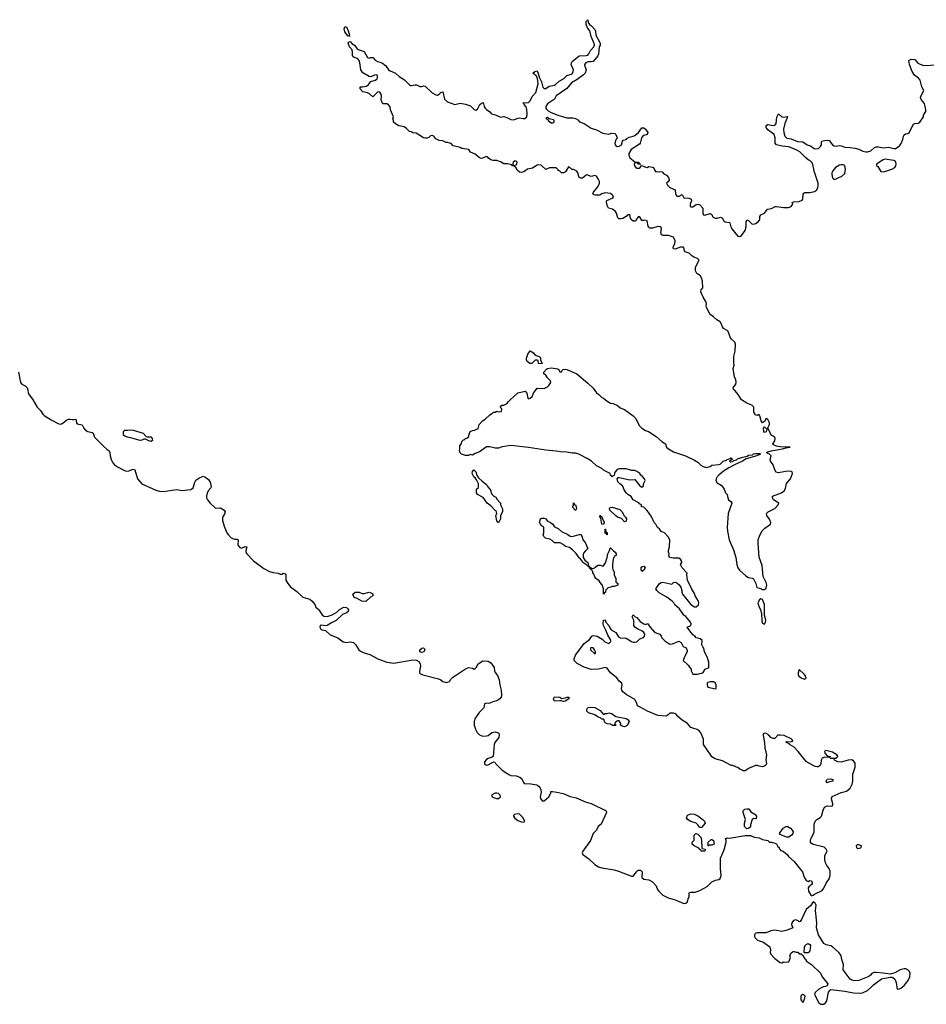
# Model space of a CAD drawing. Header units: inches. Extents: x 2221774 to 2440637, y 201306 to 357559.
# Tile 10 of 245: x 2256591 to 2266963, y 251016 to 262282. Entities that reach past the tile are written whole.
import ezdxf

# ---------------------------------------------------------------- set-up
doc = ezdxf.new("R2010")
doc.units = ezdxf.units.IN
doc.header["$MEASUREMENT"] = 0
for name, color, linetype in [('C2255', 7, 'Continuous'), ('C2265', 7, 'Continuous'), ('C2266', 7, 'Continuous')]:
    doc.layers.add(name, color=color, linetype=linetype)

msp = doc.modelspace()

# ---------------------------------------------------------------- linework, layer by layer
at = {"layer": 'C2255', "color": 5, "elevation": 20}
msp.add_lwpolyline([(2256578, 258250), (2256599, 258130), (2256616, 258110), (2256653, 258093), (2256676, 258070), (2256685, 258045), (2256690, 258010), (2256701, 257990), (2256739, 257939), (2256790, 257849), (2256829, 257809), (2256854, 257770), (2256870, 257755), (2256950, 257702), (2257030, 257660), (2257050, 257655), (2257070, 257658), (2257090, 257668), (2257130, 257703), (2257150, 257710), (2257170, 257713), (2257190, 257707), (2257214, 257706), (2257232, 257712), (2257242, 257670), (2257250, 257656), (2257306, 257646), (2257325, 257610), (2257341, 257590), (2257370, 257570), (2257420, 257560), (2257430, 257550), (2257446, 257506), (2257550, 257402), (2257590, 257366), (2257615, 257350), (2257623, 257330), (2257626, 257290), (2257638, 257250), (2257658, 257210), (2257676, 257190), (2257710, 257165), (2257790, 257122), (2257810, 257118), (2257841, 257119), (2257890, 257141), (2257910, 257132), (2257939, 257030), (2257988, 256970), (2258150, 256898), (2258190, 256888), (2258236, 256884), (2258386, 256906), (2258450, 256896), (2258550, 256908), (2258575, 256925), (2258594, 256990), (2258607, 257013), (2258642, 257038), (2258690, 257058), (2258710, 257050), (2258750, 257022), (2258771, 256991), (2258780, 256940), (2258776, 256924), (2258748, 256892), (2258736, 256864), (2258728, 256830), (2258730, 256810), (2258739, 256790), (2258769, 256749), (2258830, 256691), (2258890, 256695), (2258932, 256670), (2258942, 256650), (2258935, 256625), (2258911, 256590), (2258911, 256550), (2258930, 256486), (2258962, 256410), (2258976, 256390), (2259010, 256355), (2259050, 256340), (2259079, 256339), (2259091, 256331), (2259088, 256270), (2259110, 256242), (2259130, 256237), (2259170, 256253), (2259190, 256252), (2259180, 256210), (2259180, 256190), (2259189, 256170), (2259266, 256090), (2259384, 256004), (2259450, 255969), (2259490, 255956), (2259548, 255948), (2259570, 255938), (2259590, 255938), (2259610, 255951), (2259630, 255942), (2259636, 255930), (2259637, 255870), (2259659, 255830), (2259690, 255793), (2259760, 255740), (2259830, 255676), (2259910, 255653), (2259937, 255630), (2259967, 255590), (2259980, 255560), (2260000, 255542)], dxfattribs=at)
msp.add_lwpolyline([(2258090, 257457), (2258070, 257462), (2258030, 257484), (2258010, 257482), (2257990, 257470), (2257970, 257466), (2257875, 257495), (2257824, 257504), (2257795, 257515), (2257779, 257530), (2257779, 257570), (2257795, 257585), (2257825, 257585), (2257850, 257590), (2257890, 257587), (2258002, 257550), (2258036, 257516), (2258050, 257510), (2258090, 257508), (2258108, 257490), (2258110, 257469)], close=True, dxfattribs=at)
at = {"layer": 'C2265', "color": 5, "elevation": 20}
for points in [[(2260000, 255542), (2260013, 255530), (2260050, 255471), (2260070, 255456), (2260110, 255454), (2260166, 255474), (2260218, 255502), (2260250, 255534), (2260301, 255559), (2260330, 255556), (2260343, 255543), (2260352, 255530), (2260347, 255510), (2260330, 255497), (2260283, 255477), (2260210, 255408), (2260159, 255381), (2260110, 255349), (2260090, 255347), (2260044, 255356), (2260028, 255352), (2260024, 255330), (2260036, 255310), (2260050, 255301), (2260090, 255294), (2260142, 255242), (2260230, 255210), (2260290, 255165), (2260330, 255157), (2260370, 255162), (2260410, 255155), (2260433, 255133), (2260470, 255070), (2260490, 255055), (2260530, 255036), (2260598, 255018), (2260688, 254968), (2260790, 254929), (2260870, 254918), (2261090, 254958), (2261130, 254955), (2261157, 254937), (2261173, 254910), (2261176, 254890), (2261164, 254824), (2261165, 254810), (2261177, 254797), (2261204, 254784), (2261381, 254741), (2261408, 254728), (2261431, 254710), (2261470, 254699), (2261490, 254701), (2261509, 254710), (2261523, 254737), (2261543, 254757), (2261690, 254854), (2261730, 254871), (2261770, 254861), (2261790, 254851), (2261803, 254857), (2261815, 254870), (2261835, 254910), (2261890, 254947), (2261950, 254941), (2261982, 254922), (2262019, 254870), (2262023, 254830), (2262030, 254812), (2262059, 254779), (2262077, 254730), (2262085, 254670), (2262100, 254610), (2262103, 254550), (2262099, 254530), (2262085, 254510), (2262051, 254490), (2262002, 254478), (2261970, 254463), (2261950, 254458), (2261930, 254461), (2261910, 254455), (2261899, 254410), (2261846, 254354), (2261799, 254281), (2261790, 254250), (2261792, 254210), (2261806, 254166), (2261826, 254126), (2261850, 254100), (2261890, 254085), (2261932, 254088), (2261950, 254093), (2261994, 254126), (2262030, 254135), (2262063, 254123), (2262075, 254110), (2262078, 254098), (2262072, 254070), (2262028, 254012), (2262018, 253990), (2262008, 253852), (2261998, 253842), (2261950, 253830), (2261930, 253818), (2261910, 253790), (2261910, 253768), (2261930, 253754), (2261950, 253757), (2262010, 253791), (2262027, 253787), (2262036, 253770), (2262110, 253696), (2262186, 253646), (2262210, 253635), (2262272, 253632), (2262314, 253614), (2262334, 253594), (2262354, 253554), (2262363, 253543), (2262439, 253539), (2262507, 253527), (2262520, 253520), (2262540, 253500), (2262552, 253470), (2262555, 253445), (2262546, 253390), (2262548, 253370), (2262570, 253345), (2262590, 253345), (2262645, 253390), (2262667, 253430), (2262669, 253450), (2262688, 253452), (2262735, 253445), (2262810, 253428), (2262890, 253395), (2262958, 253378), (2263070, 253329), (2263130, 253314), (2263299, 253230), (2263306, 253210), (2263242, 253078), (2263210, 253049), (2263188, 253010), (2263153, 252970), (2263120, 252890), (2263032, 252770), (2263026, 252750), (2263035, 252730), (2263102, 252682), (2263170, 252616), (2263213, 252590), (2263250, 252576), (2263390, 252555), (2263440, 252540), (2263590, 252482), (2263610, 252481), (2263647, 252533), (2263668, 252552), (2263692, 252552), (2263711, 252530), (2263710, 252467), (2263730, 252448), (2263790, 252439), (2263830, 252418), (2263871, 252371), (2263887, 252330), (2263902, 252310), (2263950, 252264), (2264010, 252235), (2264090, 252210), (2264190, 252171), (2264210, 252175), (2264229, 252190), (2264237, 252223), (2264249, 252250), (2264250, 252291), (2264270, 252301), (2264319, 252301), (2264370, 252318), (2264456, 252364), (2264510, 252416), (2264550, 252436), (2264590, 252443), (2264606, 252454), (2264615, 252490), (2264608, 252570), (2264607, 252690), (2264650, 252785), (2264675, 252870), (2264675, 252895), (2264667, 252913), (2264690, 252922), (2264710, 252918), (2264890, 252946), (2264950, 252946), (2264994, 252930), (2265050, 252921), (2265090, 252903), (2265150, 252890), (2265170, 252871), (2265190, 252871), (2265230, 252861), (2265250, 252851), (2265263, 252823), (2265278, 252810), (2265278, 252798), (2265292, 252790), (2265294, 252774), (2265306, 252774), (2265330, 252763), (2265370, 252731), (2265388, 252708), (2265450, 252650), (2265510, 252579), (2265545, 252530), (2265564, 252470), (2265590, 252431), (2265610, 252422), (2265630, 252431), (2265651, 252430), (2265658, 252410), (2265656, 252390), (2265620, 252360), (2265611, 252349), (2265615, 252310), (2265643, 252263), (2265650, 252258), (2265670, 252265), (2265683, 252277), (2265770, 252317), (2265790, 252344), (2265816, 252404), (2265852, 252450), (2265861, 252490), (2265861, 252541), (2265853, 252570), (2265825, 252605), (2265810, 252634), (2265800, 252670), (2265802, 252718), (2265829, 252770), (2265819, 252790), (2265794, 252814), (2265670, 252846), (2265650, 252856), (2265637, 252870), (2265636, 252890), (2265643, 252910), (2265666, 252950), (2265680, 252990), (2265681, 253079), (2265693, 253110), (2265709, 253131), (2265750, 253155), (2265763, 253170), (2265781, 253239), (2265799, 253270), (2265830, 253287), (2265877, 253283), (2265895, 253290), (2265894, 253310), (2265881, 253350), (2265879, 253370), (2265887, 253393), (2265990, 253438), (2266050, 253456), (2266093, 253490), (2266114, 253534), (2266121, 253570), (2266121, 253650), (2266150, 253730), (2266150, 253775), (2266130, 253803), (2266110, 253812), (2266070, 253811), (2265990, 253787), (2265949, 253790), (2265913, 253810), (2265910, 253826), (2265897, 253823), (2265866, 253830), (2265862, 253838), (2265872, 253832), (2265884, 253836), (2265910, 253831), (2265930, 253834), (2265949, 253850), (2265938, 253870), (2265910, 253891), (2265890, 253900), (2265830, 253918), (2265810, 253919), (2265799, 253910), (2265805, 253885), (2265830, 253858), (2265862, 253850), (2265860, 253840), (2265802, 253842), (2265770, 253832), (2265760, 253810), (2265757, 253770), (2265747, 253750), (2265725, 253735), (2265710, 253732), (2265690, 253737), (2265610, 253779), (2265590, 253796), (2265497, 253910), (2265450, 253958), (2265399, 253990), (2265396, 253996), (2265358, 254010), (2265360, 254020), (2265370, 254022), (2265410, 254019), (2265434, 254026), (2265437, 254030), (2265430, 254042), (2265415, 254055), (2265338, 254090), (2265290, 254097), (2265266, 254094), (2265230, 254058), (2265210, 254059), (2265184, 254070), (2265158, 254098), (2265130, 254114), (2265110, 254119), (2265098, 254110), (2265096, 254090), (2265110, 254010), (2265116, 253950), (2265134, 253870), (2265127, 253813), (2265135, 253770), (2265127, 253753), (2265116, 253743), (2265090, 253735), (2265050, 253740), (2265030, 253750), (2265010, 253750), (2264927, 253713), (2264910, 253698), (2264890, 253688), (2264870, 253688), (2264830, 253706), (2264807, 253727), (2264790, 253728), (2264778, 253738), (2264750, 253749), (2264729, 253749), (2264630, 253801), (2264546, 253826), (2264510, 253849), (2264487, 253887), (2264467, 253907), (2264450, 253941), (2264412, 253990), (2264415, 254050), (2264383, 254123), (2264365, 254145), (2264341, 254161), (2264290, 254174), (2264270, 254184), (2264230, 254229), (2264170, 254269), (2264122, 254310), (2264098, 254338), (2264070, 254348), (2264030, 254348), (2264011, 254329), (2263986, 254314), (2263890, 254321), (2263775, 254370), (2263690, 254417), (2263658, 254430), (2263649, 254470), (2263630, 254503), (2263530, 254561), (2263490, 254593), (2263478, 254610), (2263475, 254630), (2263484, 254670), (2263478, 254690), (2263450, 254715), (2263424, 254750), (2263350, 254810), (2263310, 254862), (2263290, 254869), (2263211, 254849), (2263130, 254846), (2263050, 254873), (2262970, 254917), (2262950, 254933), (2262936, 254950), (2262933, 254970), (2262950, 255010), (2263050, 255146), (2263109, 255191), (2263138, 255230), (2263150, 255236), (2263198, 255230), (2263254, 255194), (2263284, 255164), (2263310, 255151), (2263330, 255146), (2263350, 255162), (2263353, 255170), (2263349, 255190), (2263320, 255240), (2263298, 255298), (2263269, 255350), (2263265, 255375), (2263270, 255412), (2263290, 255414), (2263298, 255390), (2263330, 255351), (2263342, 255322), (2263359, 255299), (2263412, 255272), (2263442, 255222), (2263467, 255207), (2263510, 255211), (2263530, 255207), (2263590, 255167), (2263610, 255159), (2263630, 255159), (2263650, 255165), (2263684, 255196), (2263727, 255213), (2263738, 255230), (2263742, 255250), (2263730, 255269), (2263710, 255289), (2263670, 255305), (2263629, 255330), (2263615, 255350), (2263615, 255410), (2263598, 255450), (2263610, 255471), (2263631, 255451), (2263650, 255442), (2263690, 255398), (2263730, 255371), (2263750, 255362), (2263773, 255373), (2263805, 255330), (2263855, 255275), (2263881, 255261), (2263913, 255253), (2263931, 255230), (2263938, 255210), (2263970, 255176), (2264030, 255138), (2264059, 255141), (2264130, 255171), (2264157, 255157), (2264182, 255110), (2264214, 255094), (2264226, 255066), (2264227, 255050), (2264196, 254990), (2264182, 254950), (2264238, 254898), (2264255, 254875), (2264271, 254850), (2264272, 254830), (2264290, 254794), (2264347, 254793), (2264370, 254802), (2264396, 254804), (2264410, 254812), (2264422, 254830), (2264429, 254851), (2264470, 254865), (2264474, 254870), (2264475, 254930), (2264454, 254990), (2264424, 255050), (2264419, 255090), (2264406, 255106), (2264395, 255130), (2264398, 255178), (2264377, 255197), (2264330, 255209), (2264315, 255230), (2264290, 255242), (2264228, 255330), (2264269, 255351), (2264273, 255370), (2264265, 255390), (2264212, 255452), (2264189, 255470), (2264140, 255540), (2264086, 255586), (2264075, 255610), (2264055, 255630), (2263996, 255676), (2263906, 255726), (2263881, 255750), (2263869, 255770), (2263909, 255831), (2263930, 255841), (2263950, 255846), (2264050, 255822), (2264070, 255842), (2264090, 255845), (2264110, 255837), (2264136, 255816), (2264154, 255790), (2264165, 255750), (2264165, 255730), (2264175, 255710), (2264270, 255591), (2264310, 255563), (2264330, 255564), (2264355, 255585), (2264361, 255610), (2264358, 255630), (2264319, 255690), (2264310, 255718), (2264275, 255775), (2264229, 255869), (2264222, 255930), (2264228, 255950), (2264168, 256010), (2264149, 256049), (2264166, 256070), (2264162, 256090), (2264149, 256109), (2264130, 256122), (2264070, 256122), (2264026, 256130), (2264018, 256150), (2264022, 256170), (2264015, 256190), (2264015, 256210), (2264026, 256250), (2264028, 256330), (2264010, 256366), (2263966, 256410), (2263930, 256426), (2263910, 256458), (2263888, 256470), (2263868, 256510), (2263848, 256530), (2263822, 256590), (2263770, 256666), (2263730, 256706), (2263706, 256710), (2263706, 256730), (2263683, 256743), (2263675, 256755), (2263610, 256788), (2263588, 256828), (2263550, 256849), (2263529, 256870), (2263502, 256910), (2263496, 256936), (2263488, 256950), (2263458, 256970), (2263435, 256995), (2263426, 257030), (2263438, 257042), (2263450, 257045), (2263570, 257016), (2263630, 257022), (2263685, 256950), (2263710, 256932), (2263728, 256950), (2263726, 256970), (2263748, 257010), (2263738, 257030), (2263717, 257057), (2263698, 257070), (2263686, 257090), (2263653, 257113), (2263630, 257122), (2263590, 257122), (2263530, 257142), (2263450, 257142), (2263426, 257134), (2263402, 257110), (2263394, 257090), (2263393, 257067), (2263378, 257062), (2263370, 257046), (2263362, 257062), (2263350, 257066), (2263346, 257090), (2263270, 257129), (2263250, 257145), (2263190, 257179), (2263132, 257232), (2263083, 257263), (2262989, 257309), (2262950, 257321), (2262910, 257321), (2262850, 257334), (2262777, 257337), (2262730, 257346), (2262610, 257355), (2262410, 257387), (2262210, 257409), (2262110, 257394), (2262070, 257379), (2262030, 257379), (2261970, 257393), (2261930, 257393), (2261850, 257339), (2261802, 257318), (2261770, 257298), (2261750, 257308), (2261724, 257296), (2261690, 257295), (2261646, 257310), (2261630, 257326), (2261622, 257350), (2261628, 257370), (2261627, 257407), (2261647, 257433), (2261650, 257454), (2261670, 257474), (2261682, 257478), (2261686, 257490), (2261708, 257492), (2261728, 257512), (2261728, 257528), (2261746, 257570), (2261770, 257582), (2261796, 257584), (2261835, 257605), (2261849, 257650), (2261887, 257693), (2261918, 257710), (2261970, 257762), (2262000, 257780), (2262010, 257792), (2262030, 257792), (2262050, 257802), (2262070, 257794), (2262102, 257798), (2262106, 257830), (2262088, 257850), (2262108, 257870), (2262130, 257871), (2262169, 257891), (2262178, 257910), (2262198, 257930), (2262290, 258011), (2262374, 258030), (2262392, 258010), (2262405, 257950), (2262410, 257945), (2262430, 257951), (2262453, 257970), (2262469, 258010), (2262510, 258065), (2262590, 258062), (2262630, 258082), (2262645, 258095), (2262669, 258130), (2262662, 258150), (2262630, 258184), (2262610, 258215), (2262589, 258230), (2262589, 258250), (2262617, 258283), (2262629, 258291), (2262670, 258299), (2262747, 258287), (2262758, 258278), (2262770, 258252), (2262790, 258252), (2262795, 258265), (2262810, 258281), (2262830, 258284), (2262850, 258281), (2262964, 258230), (2263090, 258124), (2263150, 258064), (2263190, 258011), (2263215, 257995), (2263250, 257961), (2263270, 257951), (2263310, 257916), (2263350, 257896), (2263382, 257890), (2263430, 257866), (2263460, 257840), (2263510, 257822), (2263610, 257750), (2263639, 257719), (2263679, 257639), (2263708, 257608), (2263750, 257583), (2263785, 257570), (2263873, 257513), (2263936, 257456), (2263978, 257430), (2263991, 257390), (2264013, 257373), (2264070, 257339), (2264209, 257291), (2264310, 257243), (2264350, 257219), (2264385, 257185), (2264410, 257168), (2264450, 257159), (2264489, 257171), (2264510, 257183), (2264590, 257191), (2264604, 257196), (2264639, 257230), (2264677, 257243), (2264684, 257250), (2264718, 257262), (2264728, 257270), (2264734, 257270), (2264742, 257250), (2264712, 257230), (2264723, 257223), (2264750, 257228), (2264761, 257239), (2264793, 257247), (2264804, 257256), (2264862, 257278), (2264912, 257288), (2264930, 257299), (2264975, 257305), (2264987, 257313), (2265010, 257319), (2265059, 257319), (2265066, 257310), (2265025, 257290), (2264903, 257257), (2264859, 257230), (2264783, 257197), (2264704, 257156), (2264644, 257116), (2264588, 257072), (2264569, 257051), (2264558, 257030), (2264556, 257010), (2264570, 256981), (2264617, 256957), (2264635, 256935), (2264651, 256911), (2264665, 256870), (2264685, 256850), (2264691, 256810), (2264701, 256790), (2264725, 256770), (2264738, 256750), (2264695, 256630), (2264685, 256470), (2264688, 256430), (2264706, 256330), (2264758, 256218), (2264785, 256130), (2264794, 256050), (2264806, 256010), (2264824, 255984), (2264898, 255918), (2264930, 255901), (2264970, 255891), (2264984, 255884), (2265011, 255831), (2265025, 255785), (2265068, 255772), (2265083, 255763), (2265101, 255761), (2265110, 255761), (2265130, 255776), (2265137, 255810), (2265130, 255844), (2265098, 255910), (2265085, 256035), (2265052, 256132), (2265038, 256290), (2265040, 256330), (2265057, 256383), (2265086, 256434), (2265116, 256464), (2265179, 256510), (2265186, 256530), (2265170, 256566), (2265137, 256610), (2265135, 256630), (2265153, 256650), (2265230, 256689), (2265267, 256730), (2265275, 256750), (2265216, 256790), (2265203, 256810), (2265205, 256830), (2265306, 256870), (2265335, 256890), (2265350, 256919), (2265365, 256975), (2265410, 257029), (2265433, 257090), (2265427, 257107), (2265410, 257115), (2265350, 257114), (2265270, 257098), (2265245, 257105), (2265230, 257130), (2265212, 257190), (2265179, 257230), (2265177, 257250), (2265189, 257290), (2265170, 257309), (2265150, 257317), (2265134, 257330), (2265150, 257339), (2265188, 257350), (2265318, 257370), (2265357, 257383), (2265406, 257390), (2265295, 257395), (2265250, 257402), (2265216, 257416), (2265202, 257430), (2265210, 257434), (2265230, 257463), (2265235, 257490), (2265225, 257510), (2265189, 257529), (2265170, 257575), (2265150, 257608), (2265146, 257606), (2265167, 257650), (2265167, 257670), (2265150, 257709), (2265130, 257719), (2265110, 257684), (2265090, 257668), (2265072, 257692), (2265058, 257750), (2265050, 257764), (2265030, 257754), (2265010, 257761), (2264990, 257790), (2264989, 257849), (2264980, 257860), (2264968, 257870), (2264910, 257894), (2264850, 257934), (2264810, 257995), (2264777, 258037), (2264758, 258050), (2264755, 258070), (2264785, 258110), (2264789, 258131), (2264785, 258165), (2264770, 258190), (2264755, 258290), (2264766, 258330), (2264761, 258361), (2264760, 258430), (2264778, 258490), (2264781, 258570), (2264772, 258592), (2264731, 258630), (2264723, 258643), (2264696, 258716), (2264686, 258726), (2264641, 258750), (2264630, 258769), (2264620, 258800), (2264603, 258823), (2264566, 258846), (2264530, 258883), (2264490, 258909), (2264450, 258988), (2264445, 259010), (2264449, 259030), (2264444, 259050), (2264409, 259109), (2264383, 259170), (2264389, 259190), (2264405, 259215), (2264401, 259290), (2264392, 259330), (2264374, 259354), (2264337, 259377), (2264323, 259410), (2264323, 259450), (2264363, 259530), (2264345, 259550), (2264304, 259564), (2264279, 259579), (2264250, 259610), (2264206, 259626), (2264197, 259637), (2264190, 259675), (2264180, 259680), (2264150, 259681), (2264090, 259655), (2264070, 259662), (2264065, 259670), (2264069, 259689), (2264084, 259716), (2264089, 259750), (2264079, 259779), (2264070, 259793), (2264014, 259814), (2263953, 259813), (2263939, 259819), (2263929, 259830), (2263926, 259846), (2263932, 259890), (2263924, 259910), (2263890, 259914), (2263830, 259898), (2263810, 259895), (2263798, 259898), (2263787, 259907), (2263781, 259921), (2263770, 259979), (2263750, 259989), (2263730, 259984), (2263706, 259986), (2263699, 260000)], [(2263649, 260000), (2263638, 259982), (2263630, 259978), (2263610, 259978), (2263591, 259991), (2263585, 260000)], [(2264636, 260000), (2264644, 259984), (2264662, 259970), (2264710, 259962), (2264716, 259956), (2264727, 259910), (2264737, 259890), (2264782, 259830), (2264807, 259807), (2264830, 259802), (2264850, 259811), (2264891, 259870), (2264903, 259910), (2264901, 259970), (2264909, 259991), (2264930, 259986), (2264967, 259947), (2264970, 259946), (2264990, 259944), (2265010, 259949), (2265041, 259970), (2265056, 259990), (2265057, 260000)]]:
    msp.add_lwpolyline(points, dxfattribs=at)
for points in [[(2262550, 258344), (2262528, 258350), (2262522, 258382), (2262510, 258386), (2262490, 258386), (2262450, 258349), (2262426, 258350), (2262398, 258370), (2262388, 258390), (2262389, 258410), (2262406, 258454), (2262430, 258492), (2262470, 258471), (2262478, 258458), (2262501, 258441), (2262534, 258430), (2262550, 258414), (2262551, 258390), (2262570, 258348)], [(2265110, 257559), (2265104, 257570), (2265099, 257610), (2265110, 257625), (2265138, 257598), (2265130, 257568)], [(2262070, 256526), (2262049, 256549), (2262038, 256610), (2262048, 256630), (2262042, 256662), (2262030, 256666), (2261980, 256720), (2261938, 256750), (2261895, 256815), (2261830, 256848), (2261818, 256870), (2261818, 256910), (2261838, 256930), (2261838, 256970), (2261816, 257016), (2261800, 257040), (2261788, 257050), (2261769, 257090), (2261770, 257114), (2261788, 257132), (2261811, 257110), (2261822, 257070), (2261841, 257041), (2261880, 257000), (2261930, 256962), (2261941, 256941), (2261971, 256910), (2261982, 256890), (2261984, 256864), (2261992, 256852), (2262014, 256830), (2262037, 256817), (2262052, 256792), (2262092, 256750), (2262092, 256730), (2262113, 256687), (2262114, 256650), (2262092, 256610), (2262091, 256569)], [(2262950, 256668), (2262920, 256700), (2262918, 256710), (2262928, 256730), (2262928, 256752), (2262934, 256746), (2262934, 256734), (2262951, 256731), (2262958, 256710), (2262962, 256690)], [(2263510, 256538), (2263474, 256574), (2263430, 256589), (2263410, 256604), (2263344, 256670), (2263338, 256690), (2263343, 256697), (2263350, 256702), (2263370, 256705), (2263457, 256677), (2263482, 256650), (2263502, 256610), (2263522, 256590), (2263532, 256570), (2263530, 256546)], [(2262913, 256367), (2262990, 256392), (2263013, 256393), (2263031, 256351), (2263032, 256330), (2263060, 256300), (2263091, 256230), (2263059, 256201), (2263042, 256178), (2263037, 256163), (2263038, 256130), (2263058, 256098), (2263090, 256070), (2263098, 256042), (2263094, 256034), (2263110, 256031), (2263112, 256012), (2263128, 256012), (2263142, 256002), (2263150, 256002), (2263182, 256018), (2263190, 256031), (2263210, 256042), (2263230, 256042), (2263250, 256032), (2263270, 256032), (2263293, 256067), (2263313, 256127), (2263319, 256170), (2263339, 256210), (2263345, 256235), (2263350, 256238), (2263383, 256203), (2263402, 256190), (2263414, 256170), (2263413, 256153), (2263397, 256143), (2263379, 256110), (2263371, 256051), (2263371, 256010), (2263381, 255981), (2263391, 255970), (2263391, 255930), (2263411, 255890), (2263412, 255850), (2263432, 255830), (2263434, 255810), (2263390, 255798), (2263370, 255798), (2263352, 255788), (2263318, 255782), (2263310, 255766), (2263298, 255762), (2263294, 255730), (2263278, 255722), (2263270, 255708), (2263268, 255770), (2263255, 255815), (2263230, 255842), (2263221, 255861), (2263184, 255890), (2263170, 255909), (2263159, 255939), (2263148, 255952), (2263148, 255968), (2263126, 255990), (2263122, 256002), (2263110, 256006), (2263106, 256026), (2263090, 256028), (2263080, 256040), (2263035, 256070), (2263019, 256099), (2263000, 256120), (2262990, 256124), (2262956, 256176), (2262916, 256216), (2262881, 256241), (2262835, 256255), (2262810, 256278), (2262776, 256296), (2262710, 256298), (2262684, 256324), (2262657, 256337), (2262608, 256350), (2262589, 256369), (2262578, 256390), (2262588, 256410), (2262588, 256470), (2262580, 256480), (2262556, 256496), (2262538, 256530), (2262549, 256571), (2262563, 256577), (2262590, 256578), (2262610, 256571), (2262630, 256546), (2262665, 256530), (2262690, 256511), (2262710, 256481), (2262750, 256461), (2262790, 256425), (2262862, 256390), (2262890, 256371)], [(2263270, 256506), (2263249, 256510), (2263238, 256578), (2263229, 256590), (2263230, 256612), (2263238, 256598), (2263250, 256594), (2263261, 256561), (2263271, 256550), (2263276, 256530)], [(2263310, 256388), (2263302, 256402), (2263290, 256406), (2263288, 256452), (2263291, 256451), (2263298, 256418), (2263310, 256414)], [(2263710, 255968), (2263699, 255990), (2263702, 256010), (2263710, 256022), (2263730, 256031), (2263745, 256010), (2263730, 255982)], [(2260530, 255715), (2260590, 255731), (2260610, 255725), (2260631, 255711), (2260631, 255690), (2260605, 255675), (2260550, 255625), (2260507, 255627), (2260450, 255659), (2260418, 255670), (2260402, 255710), (2260428, 255730), (2260450, 255733), (2260473, 255733), (2260510, 255716)], [(2265070, 255655), (2265055, 255645), (2265037, 255610), (2265047, 255570), (2265067, 255530), (2265078, 255490), (2265080, 255400), (2265090, 255378), (2265110, 255366), (2265123, 255390), (2265126, 255410), (2265112, 255470), (2265111, 255591), (2265090, 255649)], [(2261190, 255041), (2261169, 255049), (2261169, 255070), (2261190, 255091), (2261210, 255095), (2261222, 255082), (2261226, 255070), (2261210, 255045)], [(2263130, 255098), (2263122, 255090), (2263122, 255070), (2263170, 255025), (2263178, 255030), (2263178, 255050), (2263168, 255070), (2263150, 255095)], [(2265510, 254846), (2265504, 254836), (2265498, 254810), (2265498, 254790), (2265506, 254770), (2265532, 254750), (2265570, 254738), (2265588, 254750), (2265582, 254770), (2265570, 254788)], [(2264510, 254707), (2264490, 254707), (2264462, 254698), (2264456, 254690), (2264454, 254670), (2264465, 254645), (2264550, 254625), (2264558, 254630), (2264560, 254640), (2264560, 254670), (2264550, 254689), (2264539, 254699), (2264530, 254706)], [(2262790, 254514), (2262836, 254524), (2262850, 254531), (2262874, 254530), (2262874, 254510), (2262830, 254484), (2262810, 254482), (2262790, 254489), (2262770, 254489), (2262725, 254485), (2262706, 254490), (2262698, 254510), (2262710, 254534), (2262770, 254531)], [(2263270, 254332), (2263290, 254342), (2263310, 254342), (2263330, 254351), (2263370, 254338), (2263410, 254311), (2263530, 254286), (2263551, 254270), (2263565, 254250), (2263546, 254210), (2263530, 254197), (2263510, 254190), (2263494, 254194), (2263466, 254210), (2263468, 254230), (2263450, 254258), (2263430, 254258), (2263414, 254250), (2263394, 254230), (2263398, 254218), (2263413, 254213), (2263407, 254207), (2263372, 254208), (2263350, 254222), (2263310, 254224), (2263290, 254238), (2263282, 254250), (2263278, 254270), (2263270, 254278), (2263250, 254278), (2263235, 254295), (2263210, 254302), (2263169, 254329), (2263098, 254350), (2263078, 254370), (2263078, 254390), (2263090, 254411), (2263130, 254416), (2263171, 254411), (2263230, 254378)], [(2265830, 253549), (2265818, 253570), (2265830, 253591), (2265870, 253596), (2265894, 253590), (2265894, 253570), (2265844, 253556)], [(2262050, 253433), (2262030, 253431), (2261988, 253410), (2261997, 253390), (2262010, 253383), (2262045, 253370), (2262070, 253369), (2262091, 253390), (2262089, 253410), (2262070, 253427)], [(2262285, 253195), (2262253, 253187), (2262242, 253178), (2262239, 253170), (2262253, 253150), (2262273, 253130), (2262290, 253120), (2262330, 253103), (2262350, 253099), (2262370, 253106), (2262351, 253150), (2262310, 253190)], [(2264370, 253038), (2264349, 253070), (2264330, 253089), (2264270, 253107), (2264230, 253130), (2264221, 253150), (2264230, 253182), (2264270, 253196), (2264310, 253191), (2264350, 253174), (2264410, 253127), (2264427, 253110), (2264431, 253090), (2264390, 253038)], [(2265010, 253138), (2264990, 253142), (2264972, 253130), (2264951, 253070), (2264950, 253046), (2264930, 253028), (2264910, 253022), (2264882, 253050), (2264882, 253090), (2264895, 253130), (2264869, 253210), (2264869, 253230), (2264888, 253250), (2264910, 253254), (2264931, 253251), (2264957, 253217), (2265001, 253190), (2265022, 253170), (2265018, 253142)], [(2265390, 252930), (2265368, 252930), (2265306, 252950), (2265290, 252958), (2265282, 252970), (2265326, 253030), (2265358, 253050), (2265378, 253050), (2265410, 253032), (2265430, 253010), (2265438, 252990), (2265435, 252970), (2265422, 252950)], [(2264387, 252767), (2264382, 252782), (2264370, 252786), (2264362, 252802), (2264306, 252830), (2264286, 252850), (2264286, 252870), (2264307, 252893), (2264308, 252952), (2264326, 252970), (2264350, 252962), (2264382, 252930), (2264392, 252890), (2264394, 252810), (2264398, 252798), (2264433, 252793), (2264430, 252768)], [(2264470, 252828), (2264466, 252830), (2264466, 252870), (2264500, 252900), (2264510, 252902), (2264530, 252892), (2264534, 252850), (2264510, 252838), (2264482, 252838)], [(2266190, 252841), (2266170, 252839), (2266159, 252830), (2266163, 252810), (2266170, 252804), (2266190, 252799), (2266210, 252805), (2266219, 252810), (2266221, 252830)], [(2265670, 252188), (2265638, 252142), (2265590, 252102), (2265535, 251985), (2265518, 251962), (2265510, 251958), (2265498, 251970), (2265470, 251983), (2265445, 251975), (2265423, 251950), (2265419, 251930), (2265434, 251890), (2265370, 251863), (2265311, 251849), (2265230, 251865), (2265184, 251856), (2265130, 251833), (2265027, 251833), (2265011, 251829), (2265001, 251819), (2264996, 251810), (2264997, 251797), (2265002, 251782), (2265031, 251751), (2265050, 251741), (2265091, 251731), (2265173, 251673), (2265182, 251638), (2265176, 251610), (2265185, 251590), (2265230, 251540), (2265290, 251496), (2265310, 251492), (2265330, 251502), (2265350, 251498), (2265390, 251502), (2265408, 251550), (2265402, 251570), (2265408, 251590), (2265416, 251604), (2265440, 251620), (2265450, 251622), (2265473, 251613), (2265492, 251612), (2265510, 251594), (2265533, 251593), (2265553, 251573), (2265562, 251550), (2265582, 251530), (2265592, 251510), (2265651, 251471), (2265751, 251371), (2265771, 251331), (2265838, 251250), (2265830, 251226), (2265810, 251218), (2265784, 251216), (2265732, 251190), (2265692, 251150), (2265682, 251130), (2265732, 251032), (2265758, 251018), (2265790, 251016), (2265810, 251031), (2265821, 251050), (2265830, 251074), (2265845, 251155), (2265861, 251179), (2265870, 251185), (2266030, 251166), (2266130, 251147), (2266210, 251145), (2266231, 251149), (2266290, 251175), (2266330, 251208), (2266360, 251240), (2266450, 251307), (2266550, 251327), (2266570, 251327), (2266581, 251321), (2266602, 251302), (2266610, 251290), (2266620, 251250), (2266624, 251204), (2266630, 251192), (2266650, 251191), (2266670, 251201), (2266710, 251233), (2266756, 251290), (2266776, 251330), (2266779, 251370), (2266772, 251390), (2266753, 251410), (2266730, 251420), (2266710, 251422), (2266664, 251410), (2266602, 251378), (2266550, 251361), (2266470, 251374), (2266390, 251381), (2266361, 251379), (2266339, 251370), (2266324, 251350), (2266305, 251335), (2266190, 251288), (2266143, 251283), (2266111, 251291), (2266090, 251304), (2266013, 251410), (2266017, 251470), (2265995, 251530), (2265988, 251570), (2265979, 251590), (2265963, 251610), (2265890, 251673), (2265870, 251686), (2265816, 251696), (2265790, 251710), (2265730, 251810), (2265708, 251890), (2265710, 251950), (2265695, 252090), (2265701, 252150), (2265690, 252175)], [(2265570, 251606), (2265566, 251610), (2265568, 251670), (2265578, 251690), (2265590, 251702), (2265610, 251711), (2265630, 251702), (2265636, 251690), (2265630, 251626), (2265610, 251606)], [(2265550, 251129), (2265530, 251118), (2265527, 251110), (2265528, 251068), (2265550, 251038), (2265569, 251070), (2265575, 251110), (2265563, 251123)]]:
    msp.add_lwpolyline(points, close=True, dxfattribs=at)
at = {"layer": 'C2266', "color": 5, "elevation": 20}
for points in [[(2263585, 260000), (2263578, 260010), (2263570, 260054), (2263550, 260049), (2263542, 260038), (2263492, 260008), (2263470, 260002), (2263444, 260004), (2263435, 260015), (2263417, 260070), (2263407, 260087), (2263374, 260114), (2263327, 260127), (2263319, 260139), (2263309, 260171), (2263303, 260197), (2263307, 260213), (2263370, 260239), (2263383, 260250), (2263378, 260270), (2263370, 260278), (2263350, 260293), (2263290, 260302), (2263252, 260290), (2263227, 260273), (2263173, 260273), (2263159, 260279), (2263149, 260289), (2263157, 260310), (2263205, 260370), (2263224, 260410), (2263223, 260430), (2263210, 260461), (2263189, 260490), (2263170, 260499), (2263129, 260489), (2263099, 260499), (2263090, 260508), (2263070, 260502), (2263031, 260469), (2263010, 260468), (2262996, 260476), (2262988, 260488), (2262978, 260530), (2262966, 260550), (2262927, 260567), (2262908, 260568), (2262886, 260590), (2262870, 260598), (2262837, 260543), (2262811, 260529), (2262790, 260529), (2262770, 260548), (2262755, 260555), (2262748, 260568), (2262727, 260587), (2262653, 260587), (2262624, 260576), (2262610, 260566), (2262566, 260610), (2262556, 260616), (2262530, 260622), (2262510, 260618), (2262457, 260583), (2262401, 260570), (2262358, 260542), (2262330, 260535), (2262310, 260539), (2262282, 260562), (2262270, 260588), (2262247, 260607), (2262230, 260608), (2262222, 260622), (2262173, 260633), (2262130, 260634), (2262090, 260655), (2262050, 260669), (2262009, 260669), (2261980, 260680), (2261956, 260696), (2261946, 260710), (2261930, 260718), (2261884, 260696), (2261870, 260695), (2261850, 260702), (2261803, 260743), (2261750, 260768), (2261730, 260798), (2261650, 260809), (2261630, 260818), (2261550, 260838), (2261527, 260867), (2261510, 260868), (2261490, 260878), (2261470, 260878), (2261430, 260895), (2261390, 260898), (2261350, 260918), (2261328, 260948), (2261310, 260958), (2261290, 260954), (2261270, 260935), (2261253, 260927), (2261230, 260925), (2261210, 260929), (2261125, 260985), (2261090, 260989), (2261070, 260999), (2261050, 261002), (2261017, 261037), (2260990, 261055), (2260930, 261069), (2260889, 261089), (2260869, 261110), (2260868, 261130), (2260858, 261150), (2260866, 261170), (2260835, 261250), (2260830, 261286), (2260810, 261308), (2260790, 261318), (2260750, 261318), (2260738, 261330), (2260725, 261365), (2260729, 261410), (2260725, 261430), (2260713, 261453), (2260690, 261455), (2260630, 261398), (2260594, 261434), (2260570, 261444), (2260515, 261455), (2260488, 261490), (2260488, 261512), (2260512, 261512), (2260557, 261523), (2260580, 261540), (2260610, 261575), (2260658, 261590), (2260678, 261602), (2260685, 261615), (2260683, 261643), (2260670, 261652), (2260650, 261649), (2260610, 261629), (2260590, 261632), (2260515, 261675), (2260493, 261710), (2260484, 261790), (2260476, 261816), (2260457, 261837), (2260418, 261850), (2260401, 261861), (2260397, 261870), (2260399, 261910), (2260396, 261936), (2260364, 261970), (2260350, 262014), (2260355, 262025), (2260370, 262034), (2260391, 262011), (2260421, 261990), (2260450, 261950), (2260462, 261942), (2260530, 261919), (2260570, 261851), (2260590, 261842), (2260606, 261850), (2260630, 261851), (2260658, 261818), (2260683, 261803), (2260710, 261797), (2260743, 261783), (2260776, 261756), (2260811, 261710), (2260830, 261696), (2260890, 261670), (2260933, 261633), (2260993, 261593), (2261050, 261536), (2261062, 261530), (2261072, 261528), (2261110, 261538), (2261130, 261536), (2261170, 261518), (2261190, 261518), (2261210, 261526), (2261230, 261521), (2261310, 261447), (2261350, 261424), (2261370, 261419), (2261390, 261431), (2261410, 261450), (2261430, 261457), (2261452, 261372), (2261484, 261344), (2261570, 261311), (2261630, 261325), (2261690, 261317), (2261750, 261296), (2261790, 261255), (2261810, 261247), (2261830, 261258), (2261856, 261310), (2261870, 261324), (2261893, 261333), (2261903, 261290), (2261915, 261270), (2261930, 261253), (2261968, 261228), (2261990, 261206), (2262035, 261195), (2262090, 261168), (2262130, 261173), (2262163, 261163), (2262210, 261140), (2262244, 261136), (2262290, 261157), (2262310, 261159), (2262350, 261151), (2262370, 261153), (2262391, 261170), (2262397, 261203), (2262394, 261254), (2262384, 261284), (2262363, 261310), (2262360, 261320), (2262348, 261330), (2262365, 261335), (2262390, 261331), (2262410, 261333), (2262430, 261355), (2262455, 261405), (2262494, 261450), (2262524, 261550), (2262514, 261614), (2262499, 261639), (2262462, 261670), (2262484, 261690), (2262510, 261696), (2262516, 261690), (2262537, 261617), (2262562, 261570), (2262574, 261510), (2262590, 261494), (2262610, 261495), (2262650, 261520), (2262710, 261532), (2262721, 261539), (2262763, 261577), (2262813, 261607), (2262850, 261642), (2262890, 261653), (2262910, 261663), (2262924, 261690), (2262925, 261710), (2262900, 261770), (2262902, 261790), (2262910, 261802), (2262990, 261869), (2263070, 261871), (2263090, 261878), (2263103, 261890), (2263122, 261930), (2263160, 261970), (2263167, 261990), (2263164, 262010), (2263130, 262090), (2263114, 262154), (2263086, 262190), (2263070, 262230), (2263070, 262262), (2263090, 262282), (2263096, 262250), (2263108, 262228), (2263132, 262210), (2263170, 262170), (2263178, 262150), (2263184, 262104), (2263224, 262030), (2263230, 262010), (2263230, 261990), (2263222, 261970), (2263213, 261887), (2263204, 261870), (2263150, 261805), (2263130, 261799), (2263090, 261801), (2263066, 261790), (2263054, 261770), (2263056, 261750), (2263071, 261710), (2263061, 261670), (2263041, 261650), (2262970, 261598), (2262902, 261558), (2262850, 261494), (2262730, 261410), (2262708, 261372), (2262630, 261318), (2262612, 261290), (2262612, 261270), (2262619, 261259), (2262638, 261238), (2262662, 261222), (2262748, 261188), (2262850, 261160), (2262920, 261160), (2262950, 261151), (2262976, 261136), (2262994, 261114), (2263050, 261095), (2263130, 261041), (2263190, 261021), (2263264, 260984), (2263330, 260972), (2263356, 260984), (2263398, 260978), (2263411, 260970), (2263425, 260930), (2263422, 260918), (2263410, 260906), (2263401, 260870), (2263405, 260850), (2263414, 260834), (2263430, 260831), (2263450, 260833), (2263477, 260850), (2263488, 260892), (2263496, 260904), (2263530, 260912), (2263537, 260923), (2263562, 260938), (2263610, 260949), (2263630, 260958), (2263670, 260990), (2263710, 261046), (2263730, 261044), (2263750, 261030), (2263777, 260990), (2263771, 260970), (2263730, 260958), (2263715, 260945), (2263705, 260930), (2263690, 260870), (2263682, 260858), (2263585, 260795), (2263560, 260750), (2263559, 260730), (2263570, 260703), (2263630, 260654), (2263674, 260650), (2263678, 260638), (2263694, 260630), (2263694, 260626), (2263670, 260628), (2263662, 260642), (2263630, 260646), (2263622, 260630), (2263626, 260610), (2263638, 260590), (2263650, 260583), (2263677, 260583), (2263688, 260590), (2263706, 260614), (2263753, 260593), (2263770, 260592), (2263790, 260602), (2263830, 260596), (2263842, 260590), (2263857, 260557), (2263866, 260546), (2263890, 260543), (2263925, 260545), (2263940, 260540), (2263960, 260520), (2263990, 260502), (2264015, 260475), (2264022, 260450), (2264020, 260440), (2263992, 260410), (2264002, 260390), (2264030, 260363), (2264090, 260334), (2264095, 260290), (2264110, 260261), (2264136, 260264), (2264170, 260282), (2264190, 260245), (2264250, 260239), (2264274, 260230), (2264276, 260210), (2264263, 260170), (2264263, 260150), (2264270, 260139), (2264290, 260139), (2264330, 260166), (2264350, 260171), (2264370, 260165), (2264405, 260125), (2264407, 260067), (2264414, 260050), (2264430, 260047), (2264490, 260065), (2264510, 260052), (2264518, 260030), (2264530, 260018), (2264550, 260011), (2264570, 260011), (2264610, 260022), (2264630, 260012), (2264636, 260000)], [(2265057, 260000), (2265059, 260030), (2265069, 260050), (2265113, 260070), (2265145, 260115), (2265190, 260122), (2265235, 260145), (2265250, 260146), (2265330, 260133), (2265385, 260135), (2265416, 260144), (2265435, 260170), (2265430, 260191), (2265443, 260197), (2265510, 260202), (2265543, 260217), (2265552, 260230), (2265554, 260286), (2265561, 260299), (2265574, 260306), (2265630, 260304), (2265682, 260318), (2265707, 260333), (2265721, 260359), (2265727, 260390), (2265725, 260410), (2265679, 260550), (2265674, 260590), (2265659, 260639), (2265629, 260670), (2265616, 260676), (2265583, 260703), (2265517, 260770), (2265483, 260790), (2265390, 260827), (2265314, 260834), (2265250, 260852), (2265232, 260870), (2265234, 260930), (2265224, 260970), (2265150, 261021), (2265130, 261049), (2265130, 261070), (2265150, 261083), (2265210, 261071), (2265230, 261075), (2265238, 261082), (2265246, 261094), (2265252, 261168), (2265270, 261205), (2265310, 261171), (2265330, 261165), (2265370, 261176), (2265376, 261170), (2265345, 261095), (2265329, 261030), (2265332, 260990), (2265344, 260950), (2265367, 260927), (2265417, 260917), (2265490, 260890), (2265550, 260884), (2265599, 260850), (2265638, 260838), (2265678, 260810), (2265690, 260806), (2265728, 260810), (2265753, 260830), (2265762, 260850), (2265763, 260877), (2265769, 260891), (2265799, 260901), (2265830, 260903), (2265850, 260898), (2265890, 260851), (2265910, 260837), (2265930, 260834), (2265970, 260841), (2265990, 260839), (2266030, 260824), (2266090, 260821), (2266150, 260811), (2266190, 260801), (2266238, 260778), (2266271, 260771), (2266290, 260771), (2266330, 260781), (2266370, 260818), (2266390, 260826), (2266414, 260826), (2266470, 260815), (2266530, 260825), (2266590, 260810), (2266610, 260810), (2266630, 260818), (2266659, 260841), (2266675, 260865), (2266696, 260910), (2266703, 260950), (2266710, 260965), (2266725, 260975), (2266750, 260978), (2266766, 260990), (2266815, 261085), (2266830, 261096), (2266870, 261097), (2266889, 261111), (2266929, 261170), (2266932, 261190), (2266957, 261230), (2266959, 261250), (2266943, 261323), (2266903, 261370), (2266897, 261390), (2266910, 261431), (2266935, 261470), (2266913, 261513), (2266891, 261590), (2266872, 261612), (2266829, 261649), (2266800, 261690), (2266770, 261770), (2266764, 261816), (2266789, 261831), (2266830, 261825), (2266865, 261785), (2266930, 261759), (2267090, 261764)], [(2263699, 260000), (2263690, 260017), (2263670, 260031), (2263649, 260000)]]:
    msp.add_lwpolyline(points, dxfattribs=at)
for points in [[(2260370, 262088), (2260358, 262098), (2260350, 262095), (2260310, 262144), (2260304, 262176), (2260310, 262202), (2260330, 262201), (2260350, 262156), (2260365, 262110), (2260362, 262102)], [(2262630, 261162), (2262612, 261150), (2262637, 261137), (2262638, 261130), (2262670, 261101), (2262690, 261101), (2262704, 261110), (2262704, 261130), (2262696, 261136), (2262647, 261147)], [(2262270, 260664), (2262250, 260664), (2262236, 260650), (2262233, 260633), (2262238, 260618), (2262250, 260614), (2262270, 260622), (2262278, 260630), (2262281, 260650)], [(2265990, 260623), (2265970, 260618), (2265923, 260590), (2265894, 260554), (2265881, 260530), (2265881, 260510), (2265890, 260474), (2265910, 260452), (2265930, 260462), (2265970, 260482), (2265994, 260486), (2266030, 260522), (2266040, 260570), (2266030, 260612), (2266010, 260621)], [(2266490, 260685), (2266470, 260679), (2266392, 260630), (2266394, 260610), (2266410, 260602), (2266444, 260544), (2266470, 260541), (2266490, 260545), (2266570, 260570), (2266601, 260590), (2266613, 260610), (2266617, 260630), (2266616, 260650), (2266610, 260659), (2266590, 260670)]]:
    msp.add_lwpolyline(points, close=True, dxfattribs=at)

doc.saveas('drawing.dxf')
